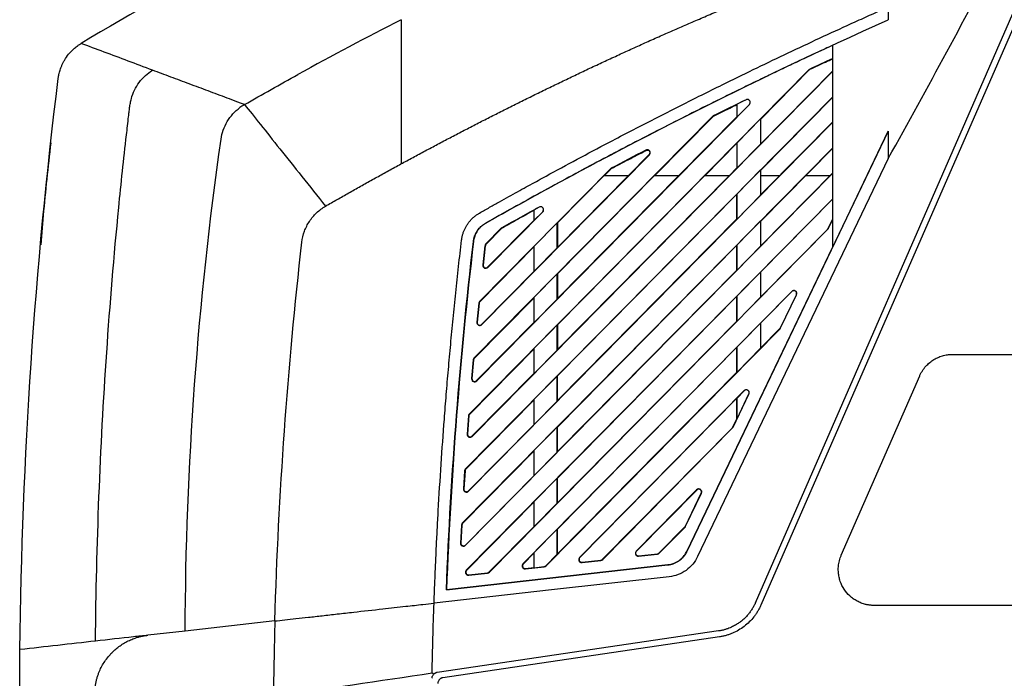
# Model space of a CAD drawing. Header units: millimetres. Extents: x -155 to 1130, y -373 to 1265.
# Tile 146 of 198: x 810 to 975, y 494 to 604. Entities that reach past the tile are written whole.
import ezdxf

# ---------------------------------------------------------------- set-up
doc = ezdxf.new("R2010")
doc.units = ezdxf.units.MM

msp = doc.modelspace()

# ---------------------------------------------------------------- linework, layer by layer
at = {"color": 7, "linetype": 'Continuous', "lineweight": 25}
for p, q in [((933.42, 506.77), (986, 627.11)), ((986.86, 626.57), (934.34, 506.37)), ((955.67, 606.47), (955.67, 604.3)), ((946.37, 566.29), (946.37, 600.06)), ((942.39, 595.95), (885.57, 538.4)), ((886.05, 534.61), (946.37, 595.71)), ((934.32, 587.71), (942.42, 595.92)), ((946.37, 595.77), (934.32, 583.58)), ((942.39, 595.95), (942.42, 595.92)), ((942.53, 596.05), (942.55, 596.02)), ((946.37, 591.44), (884.91, 529.19)), ((886.79, 543.9), (932.43, 590.14)), ((930.36, 590.19), (930.33, 590.14)), ((930.33, 590.14), (930.33, 588.08)), ((930.36, 588.07), (930.36, 590.19)), ((930.36, 588.07), (932.42, 590.15)), ((931.86, 590.92), (931.86, 590.94)), ((932.42, 590.15), (932.43, 590.14)), ((934.32, 579.17), (946.37, 591.39)), ((885.43, 525.44), (946.37, 587.17)), ((926.24, 588.14), (886.35, 547.73)), ((916.54, 578.22), (926.28, 588.1)), ((930.33, 588.08), (920.58, 578.22)), ((926.24, 588.14), (926.28, 588.1)), ((926.38, 588.24), (926.4, 588.19)), ((930.33, 588.08), (930.36, 588.07)), ((934.29, 587.72), (930.36, 583.75)), ((934.32, 587.71), (934.29, 587.72)), ((934.29, 587.72), (934.29, 583.5)), ((934.32, 583.58), (934.32, 587.71)), ((946.37, 587.23), (941.01, 581.81)), ((955.67, 585.69), (921.97, 515.36)), ((946.37, 566.29), (955.67, 585.69)), ((955.67, 585.69), (955.67, 581.1)), ((924.96, 578.22), (930.33, 583.66)), ((930.36, 583.75), (930.33, 583.66)), ((930.33, 583.66), (930.33, 579.54)), ((930.36, 579.52), (930.36, 583.75)), ((930.36, 579.52), (934.29, 583.5)), ((934.29, 583.5), (934.32, 583.58)), ((946.37, 582.9), (884.37, 520.1)), ((887.66, 553.32), (915.68, 581.71)), ((915.64, 581.75), (912.14, 578.22)), ((915.13, 582.45), (915.1, 582.51)), ((915.64, 581.75), (915.68, 581.71)), ((946.37, 582.87), (934.31, 570.64)), ((934.31, 575), (941.05, 581.83)), ((934.32, 570.63), (946.37, 582.84)), ((955.67, 581.1), (923.75, 514.5)), ((955.67, 581.1), (955.67, 581.11)), ((884.93, 516.4), (946.37, 578.63)), ((909.16, 579.37), (887.27, 557.19)), ((908.11, 578.22), (909.21, 579.33)), ((909.16, 579.37), (909.21, 579.33)), ((909.28, 579.46), (909.31, 579.41)), ((930.33, 579.54), (929.02, 578.22)), ((930.33, 579.54), (930.36, 579.52)), ((934.29, 579.18), (930.36, 575.2)), ((934.32, 579.17), (934.29, 579.18)), ((934.29, 579.18), (934.29, 574.96)), ((934.32, 578.61), (934.3, 578.6)), ((934.3, 578.6), (934.31, 575)), ((934.31, 566.46), (946.37, 578.67)), ((946.37, 578.69), (934.32, 566.5)), ((934.32, 575.04), (934.32, 578.61)), ((900.32, 549.14), (929.05, 578.22)), ((924.93, 578.22), (900.32, 553.26)), ((900.32, 557.68), (920.61, 578.22)), ((916.51, 578.22), (900.32, 561.8)), ((900.32, 566.22), (912.17, 578.22)), ((908.09, 578.22), (900.32, 570.34)), ((920.58, 578.22), (900.34, 557.74)), ((912.13, 578.22), (900.34, 566.28)), ((912.13, 578.22), (908.12, 578.22)), ((912.17, 578.22), (912.13, 578.22)), ((920.58, 578.22), (916.54, 578.22)), ((920.61, 578.22), (920.58, 578.22)), ((929.02, 578.22), (924.97, 578.22)), ((937.46, 578.22), (934.32, 578.22)), ((945.9, 578.22), (941.81, 578.22)), ((930.34, 575.16), (900.32, 544.72)), ((930.36, 575.2), (930.34, 575.16)), ((930.34, 570.99), (930.34, 575.16)), ((930.36, 570.98), (930.36, 575.2)), ((946.37, 574.36), (885.04, 512.24)), ((930.36, 570.98), (934.29, 574.96)), ((934.29, 574.96), (934.31, 575)), ((946.37, 574.33), (934.31, 562.1)), ((888.66, 562.88), (897.85, 572.18)), ((896.33, 572.4), (896.37, 572.47)), ((896.33, 572.4), (896.33, 570.73)), ((896.37, 572.47), (896.37, 570.71)), ((896.37, 570.71), (897.84, 572.2)), ((897.26, 572.96), (897.25, 572.97)), ((897.84, 572.2), (897.85, 572.18)), ((814.24, 571.61), (813.84, 566.65)), ((888.25, 570.24), (888.24, 570.26)), ((888.62, 562.92), (896.33, 570.73)), ((896.37, 570.71), (896.33, 570.73)), ((900.28, 570.36), (896.37, 566.39)), ((900.28, 570.36), (900.32, 570.34)), ((900.28, 566.14), (900.28, 570.36)), ((900.32, 540.6), (930.34, 570.99)), ((900.32, 566.22), (900.32, 570.34)), ((900.34, 566.28), (900.34, 570.33)), ((930.34, 570.99), (930.36, 570.98)), ((934.29, 570.65), (930.36, 566.66)), ((934.31, 570.64), (934.29, 570.65)), ((934.29, 570.65), (934.29, 566.43)), ((934.31, 570.64), (934.31, 566.46)), ((934.32, 566.5), (934.32, 570.63)), ((945.58, 569.37), (946.37, 571)), ((945.61, 569.36), (946.37, 570.94)), ((890.9, 569.42), (888.32, 566.8)), ((890.94, 569.38), (888.36, 566.76)), ((888.91, 511.89), (945.51, 569.22)), ((890.9, 569.42), (890.94, 569.38)), ((891.01, 569.5), (891.04, 569.45)), ((934.31, 557.92), (945.49, 569.24)), ((945.49, 569.24), (945.51, 569.22)), ((945.58, 569.37), (945.61, 569.36)), ((886.25, 567.22), (886.23, 567.22)), ((896.33, 566.3), (887.31, 557.15)), ((888.17, 566.51), (887.81, 563.29)), ((888.23, 566.5), (887.87, 563.28)), ((888.23, 566.5), (888.17, 566.51)), ((888.36, 566.76), (888.32, 566.8)), ((896.33, 566.3), (896.37, 566.39)), ((896.33, 566.3), (896.33, 562.19)), ((896.37, 566.39), (896.37, 562.17)), ((896.37, 562.17), (900.28, 566.14)), ((900.32, 566.22), (900.28, 566.14)), ((930.34, 566.62), (900.32, 536.18)), ((921.95, 515.36), (946.37, 566.32)), ((930.36, 566.66), (930.34, 566.62)), ((930.34, 562.44), (930.34, 566.62)), ((930.36, 562.44), (930.36, 566.66)), ((930.36, 562.44), (934.29, 566.43)), ((934.29, 566.43), (934.31, 566.46)), ((887.62, 553.36), (896.33, 562.19)), ((887.81, 563.29), (887.87, 563.28)), ((888.66, 562.88), (888.62, 562.92)), ((896.37, 562.17), (896.33, 562.19)), ((900.32, 532.06), (930.34, 562.44)), ((930.34, 562.44), (930.36, 562.44)), ((934.29, 562.11), (930.35, 558.12)), ((934.31, 562.1), (934.29, 562.11)), ((934.29, 562.11), (934.3, 557.89)), ((934.31, 562.1), (934.31, 557.92)), ((900.28, 561.82), (896.37, 557.85)), ((900.28, 561.82), (900.32, 561.8)), ((900.28, 557.59), (900.28, 561.82)), ((900.32, 557.68), (900.32, 561.8)), ((900.34, 557.74), (900.34, 561.79)), ((939.5, 558.86), (894.52, 513.3)), ((939.52, 558.84), (934.31, 553.56)), ((939.5, 558.86), (939.52, 558.84)), ((896.33, 557.76), (886.4, 547.69)), ((887.31, 557.15), (887.27, 557.19)), ((896.33, 557.76), (896.37, 557.85)), ((896.33, 557.76), (896.33, 553.65)), ((896.37, 557.85), (896.37, 553.63)), ((896.37, 553.63), (900.28, 557.59)), ((900.32, 557.68), (900.28, 557.59)), ((930.34, 558.07), (900.32, 527.64)), ((930.35, 558.12), (930.34, 558.07)), ((930.34, 553.9), (930.34, 558.07)), ((930.35, 553.89), (930.35, 558.12)), ((930.35, 553.89), (934.3, 557.89)), ((934.3, 557.89), (934.31, 557.92)), ((937.63, 552.78), (940.28, 558.31)), ((937.65, 552.76), (940.3, 558.29)), ((940.3, 558.29), (940.28, 558.31)), ((887.12, 556.89), (886.8, 553.72)), ((887.18, 556.89), (886.86, 553.72)), ((887.18, 556.89), (887.12, 556.89)), ((886.8, 553.72), (886.86, 553.72)), ((900.32, 523.52), (930.34, 553.9)), ((930.34, 553.9), (930.35, 553.89)), ((886.75, 543.94), (896.33, 553.65)), ((887.66, 553.32), (887.62, 553.36)), ((896.37, 553.63), (896.33, 553.65)), ((900.28, 553.27), (896.37, 549.31)), ((898.39, 512.95), (937.56, 552.63)), ((900.28, 553.27), (900.32, 553.26)), ((900.28, 549.05), (900.28, 553.27)), ((900.32, 549.14), (900.32, 553.26)), ((900.34, 549.19), (900.34, 553.25)), ((934.3, 553.57), (930.35, 549.57)), ((934.31, 553.56), (934.3, 553.57)), ((934.3, 553.57), (934.3, 549.35)), ((934.31, 553.56), (934.31, 549.39)), ((934.31, 549.39), (937.54, 552.65)), ((937.54, 552.65), (937.56, 552.63)), ((937.63, 552.78), (937.65, 552.76)), ((896.33, 549.22), (885.61, 538.35)), ((896.33, 549.22), (896.37, 549.31)), ((896.33, 549.22), (896.33, 545.11)), ((896.37, 549.31), (896.37, 545.09)), ((896.37, 545.09), (900.28, 549.05)), ((900.32, 549.14), (900.28, 549.05)), ((930.34, 549.53), (900.32, 519.1)), ((930.33, 545.36), (930.34, 549.53)), ((930.35, 549.57), (930.34, 549.53)), ((930.35, 545.35), (930.35, 549.57)), ((930.35, 545.35), (934.3, 549.35)), ((934.3, 549.35), (934.31, 549.39)), ((886.21, 547.42), (885.93, 544.29)), ((886.27, 547.42), (885.99, 544.29)), ((886.27, 547.42), (886.21, 547.42)), ((886.4, 547.69), (886.35, 547.73)), ((966.41, 548.33), (1065.12, 548.33)), ((885.93, 544.29), (885.99, 544.29)), ((886, 534.65), (896.33, 545.11)), ((886.79, 543.9), (886.75, 543.94)), ((896.37, 545.09), (896.33, 545.11)), ((900.28, 544.73), (896.37, 540.77)), ((900.28, 544.73), (900.32, 544.72)), ((900.28, 540.51), (900.28, 544.73)), ((900.32, 514.98), (930.33, 545.36)), ((900.32, 540.6), (900.32, 544.72)), ((930.33, 545.36), (930.35, 545.35)), ((947.81, 514.73), (960.92, 544.73)), ((931.55, 542.27), (904, 514.36)), ((931.56, 542.25), (930.35, 541.03)), ((931.55, 542.27), (931.56, 542.25)), ((896.33, 540.68), (884.96, 529.14)), ((896.33, 540.68), (896.37, 540.77)), ((896.33, 540.68), (896.33, 536.56)), ((896.37, 540.77), (896.37, 536.55)), ((896.37, 536.55), (900.28, 540.51)), ((900.32, 540.6), (900.28, 540.51)), ((930.33, 540.99), (904.04, 514.33)), ((929.7, 536.17), (932.35, 541.7)), ((930.35, 541.03), (930.33, 540.99)), ((930.33, 537.56), (930.33, 540.99)), ((930.35, 537.56), (932.34, 541.71)), ((930.35, 537.56), (930.35, 541.03)), ((932.35, 541.7), (932.34, 541.71)), ((885.43, 538.08), (885.19, 535)), ((885.49, 538.08), (885.25, 534.99)), ((885.49, 538.08), (885.43, 538.08)), ((885.61, 538.35), (885.57, 538.4)), ((929.67, 536.18), (930.33, 537.56)), ((930.33, 537.56), (930.35, 537.56)), ((885.39, 525.49), (896.33, 536.56)), ((896.37, 536.55), (896.33, 536.56)), ((900.28, 536.19), (896.37, 532.23)), ((900.28, 536.19), (900.32, 536.18)), ((900.28, 531.97), (900.28, 536.19)), ((900.32, 532.06), (900.32, 536.18)), ((907.84, 514.05), (929.58, 536.06)), ((907.87, 514.02), (929.61, 536.03)), ((929.58, 536.06), (929.61, 536.03)), ((929.67, 536.18), (929.7, 536.17)), ((885.19, 535), (885.25, 534.99)), ((886.05, 534.61), (886, 534.65)), ((896.33, 532.14), (884.42, 520.06)), ((896.33, 532.14), (896.37, 532.23)), ((896.33, 532.14), (896.33, 528.02)), ((896.37, 532.23), (896.37, 528.01)), ((896.37, 528.01), (900.28, 531.97)), ((900.32, 532.06), (900.28, 531.97)), ((884.96, 529.14), (884.91, 529.19)), ((884.77, 528.87), (884.57, 525.83)), ((884.83, 528.87), (884.64, 525.82)), ((884.83, 528.87), (884.77, 528.87)), ((884.89, 516.44), (896.33, 528.02)), ((896.37, 528.01), (896.33, 528.02)), ((900.28, 527.65), (896.37, 523.69)), ((900.28, 527.65), (900.32, 527.64)), ((900.28, 523.43), (900.28, 527.65)), ((900.32, 523.52), (900.32, 527.64)), ((884.57, 525.83), (884.64, 525.82)), ((923.59, 525.67), (913.48, 515.43)), ((923.59, 525.67), (923.62, 525.64)), ((885.43, 525.44), (885.39, 525.49)), ((923.62, 525.64), (913.51, 515.4)), ((921.71, 519.59), (924.37, 525.12)), ((921.75, 519.57), (924.4, 525.1)), ((924.4, 525.1), (924.37, 525.12)), ((896.33, 523.6), (885.09, 512.2)), ((896.33, 523.6), (896.37, 523.69)), ((896.33, 523.6), (896.33, 519.48)), ((896.37, 523.69), (896.37, 519.47)), ((896.37, 519.47), (900.28, 523.43)), ((900.32, 523.52), (900.28, 523.43)), ((884.23, 519.78), (884.08, 516.77)), ((884.29, 519.77), (884.14, 516.77)), ((884.29, 519.77), (884.23, 519.78)), ((884.42, 520.06), (884.37, 520.1)), ((888.87, 511.93), (896.33, 519.48)), ((896.37, 519.47), (896.33, 519.48)), ((900.28, 519.11), (896.37, 515.15)), ((900.28, 519.11), (900.32, 519.1)), ((900.28, 514.89), (900.28, 519.11)), ((900.32, 514.98), (900.32, 519.1)), ((917.32, 515.11), (921.63, 519.46)), ((917.35, 515.08), (921.65, 519.43)), ((921.63, 519.46), (921.65, 519.43)), ((921.71, 519.59), (921.75, 519.57)), ((884.08, 516.77), (884.14, 516.77)), ((884.93, 516.4), (884.89, 516.44)), ((896.33, 515.06), (894.56, 513.26)), ((896.33, 515.06), (896.37, 515.15)), ((896.33, 515.06), (896.33, 512.67)), ((896.37, 515.15), (896.37, 512.63)), ((898.38, 512.97), (900.28, 514.89)), ((900.32, 514.98), (900.28, 514.89)), ((904.04, 514.33), (904, 514.36)), ((913.51, 515.4), (913.48, 515.43)), ((913.89, 514.62), (917.05, 514.98)), ((913.89, 514.58), (917.05, 514.93)), ((913.89, 514.62), (913.89, 514.58)), ((917.05, 514.93), (917.05, 514.98)), ((917.35, 515.08), (917.32, 515.11)), ((921.95, 515.36), (921.97, 515.36)), ((918.79, 513.1), (881.71, 508.94)), ((881.73, 508.96), (918.79, 513.12)), ((894.56, 513.26), (894.52, 513.3)), ((894.93, 512.45), (898.09, 512.81)), ((894.93, 512.51), (896.33, 512.67)), ((894.93, 512.51), (894.93, 512.45)), ((896.37, 512.63), (896.33, 512.67)), ((896.37, 512.63), (898.09, 512.83)), ((898.09, 512.81), (898.09, 512.83)), ((898.39, 512.95), (898.38, 512.97)), ((904.41, 513.57), (907.57, 513.92)), ((904.41, 513.52), (907.57, 513.87)), ((904.41, 513.57), (904.41, 513.52)), ((907.57, 513.87), (907.57, 513.92)), ((907.87, 514.02), (907.84, 514.05)), ((918.79, 513.12), (918.79, 513.1)), ((885.09, 512.2), (885.04, 512.24)), ((885.45, 511.45), (888.61, 511.8)), ((885.45, 511.39), (888.61, 511.74)), ((885.45, 511.45), (885.45, 511.39)), ((888.61, 511.74), (888.61, 511.8)), ((888.91, 511.89), (888.87, 511.93)), ((881.73, 508.96), (881.71, 508.94)), ((1065.12, 506.33), (953.3, 506.33)), ((853, 503.73), (838, 502.04)), ((838, 502.04), (831.74, 501.34)), ((927.26, 502.06), (880.15, 495.1)), ((927.41, 501.07), (881.13, 494.24)), ((879.61, 494.84), (879.32, 494.98))]:
    msp.add_line(p, q, dxfattribs=at)
at = {"color": 7, "linetype": 'Continuous', "lineweight": 25, "flags": 128}
msp.add_lwpolyline([(919.01, 511.13), (899.33, 508.92), (879.65, 506.71)], dxfattribs=at)
at = {"color": 7, "linetype": 'Continuous', "lineweight": 25}
msp.add_arc((1660.3, 489.95), 850, 173.66542, 174.48744, dxfattribs=at)
for points in [[(874.14, 628.77), (855.83, 620.2), (837.94, 610.72), (820.59, 600.35)], [(955.67, 581.11), (962.27, 592.97), (968.74, 604.91), (975.08, 616.92)], [(874.14, 604.32), (868.33, 601.36), (862.57, 598.3), (856.87, 595.15)], [(888.24, 570.26), (910.47, 582.83), (933, 594.17), (955.67, 604.3)], [(946.37, 597.84), (945.09, 597.25), (943.81, 596.65), (942.53, 596.05)], [(847.93, 590.12), (850.89, 591.82), (853.87, 593.5), (856.87, 595.15)], [(942.53, 596.05), (942.48, 596.03), (942.43, 595.99), (942.39, 595.95)], [(810.35, 498.94), (810.69, 530.87), (812.83, 562.77), (816.75, 594.46)], [(847.86, 590.08), (847.62, 589.94), (847.39, 589.79), (847.17, 589.62)], [(847.93, 590.12), (847.91, 590.1), (847.88, 590.09), (847.86, 590.08)], [(847.93, 590.12), (849.49, 588.17), (853.56, 583.07), (858.81, 576.49), (861.49, 573.13)], [(931.86, 590.94), (930.03, 590.05), (928.2, 589.14), (926.38, 588.24)], [(931.86, 590.92), (931.36, 590.68), (930.86, 590.43), (930.36, 590.19)], [(926.38, 588.24), (926.33, 588.21), (926.28, 588.18), (926.24, 588.14)], [(838, 502.04), (838.11, 529.56), (840.11, 557.07), (844, 584.31)], [(915.1, 582.51), (913.16, 581.5), (911.22, 580.49), (909.28, 579.46)], [(909.28, 579.46), (909.24, 579.44), (909.2, 579.41), (909.16, 579.37)], [(857.54, 567.1), (857.6, 567.72), (857.89, 568.95), (858.74, 570.63), (859.94, 572.07), (860.95, 572.82), (861.49, 573.13)], [(897.25, 572.97), (895.17, 571.83), (893.09, 570.67), (891.01, 569.5)], [(897.26, 572.96), (896.96, 572.8), (896.67, 572.63), (896.37, 572.47)], [(891.01, 569.5), (890.97, 569.48), (890.93, 569.45), (890.9, 569.42)], [(945.51, 569.22), (945.55, 569.26), (945.58, 569.31), (945.61, 569.36)], [(853, 503.73), (853.63, 524.93), (855.15, 546.1), (857.54, 567.1)], [(881.71, 508.94), (882.47, 528.42), (883.97, 547.86), (886.23, 567.22)], [(886.25, 567.22), (883.99, 547.87), (882.48, 528.42), (881.73, 508.96)], [(888.32, 566.8), (888.24, 566.72), (888.19, 566.62), (888.18, 566.51)], [(888.36, 566.76), (888.29, 566.69), (888.25, 566.6), (888.24, 566.5)], [(887.27, 557.19), (887.19, 557.11), (887.14, 557.01), (887.12, 556.89)], [(887.31, 557.15), (887.24, 557.08), (887.19, 556.99), (887.18, 556.89)], [(937.56, 552.63), (937.6, 552.67), (937.63, 552.71), (937.65, 552.76)], [(886.35, 547.73), (886.27, 547.65), (886.22, 547.54), (886.21, 547.42)], [(886.4, 547.69), (886.32, 547.61), (886.28, 547.52), (886.27, 547.42)], [(885.57, 538.4), (885.49, 538.31), (885.44, 538.2), (885.43, 538.08)], [(885.61, 538.35), (885.54, 538.28), (885.5, 538.18), (885.49, 538.08)], [(929.61, 536.03), (929.64, 536.07), (929.68, 536.12), (929.7, 536.17)], [(884.91, 529.19), (884.83, 529.1), (884.78, 528.99), (884.77, 528.87)], [(884.96, 529.14), (884.88, 529.07), (884.84, 528.97), (884.83, 528.87)], [(884.37, 520.1), (884.29, 520.02), (884.24, 519.9), (884.23, 519.78)], [(884.42, 520.06), (884.34, 519.98), (884.3, 519.88), (884.29, 519.77)], [(921.65, 519.43), (921.69, 519.47), (921.72, 519.52), (921.75, 519.57)], [(917.05, 514.98), (917.15, 514.99), (917.25, 515.03), (917.32, 515.11)], [(917.05, 514.93), (917.17, 514.95), (917.27, 515), (917.35, 515.08)], [(898.09, 512.83), (898.2, 512.84), (898.3, 512.89), (898.38, 512.97)], [(898.09, 512.81), (898.21, 512.82), (898.31, 512.87), (898.39, 512.95)], [(907.57, 513.92), (907.67, 513.93), (907.77, 513.98), (907.84, 514.05)], [(907.57, 513.87), (907.69, 513.88), (907.79, 513.93), (907.87, 514.02)], [(888.61, 511.8), (888.71, 511.82), (888.8, 511.86), (888.87, 511.93)], [(888.61, 511.74), (888.73, 511.76), (888.83, 511.81), (888.91, 511.89)], [(879.32, 494.98), (879.4, 498.91), (879.51, 502.82), (879.65, 506.71)], [(810.3, 489.95), (810.3, 492.95), (810.32, 495.95), (810.35, 498.94)], [(879.32, 494.98), (870.46, 493.67), (861.59, 492.36), (852.73, 491.06)]]:
    msp.add_open_spline(points, degree=3, dxfattribs=at)
for points, knots in [([(861.49, 573.13), (862.14, 573.5), (863.43, 574.25), (865.38, 575.35), (867.35, 576.46), (869.33, 577.57), (871.33, 578.67), (873.34, 579.78), (875.37, 580.88), (877.42, 581.98), (879.48, 583.08), (881.55, 584.18), (883.65, 585.27), (885.75, 586.37), (887.88, 587.46), (890.02, 588.55), (892.18, 589.63), (894.35, 590.71), (896.54, 591.79), (898.74, 592.87), (900.96, 593.94), (903.2, 595.01), (905.45, 596.08), (907.72, 597.14), (910, 598.19), (912.3, 599.25), (914.62, 600.3), (916.95, 601.34), (919.3, 602.38), (921.67, 603.41), (924.05, 604.44), (926.45, 605.47), (928.86, 606.48), (931.29, 607.5), (933.73, 608.5), (936.2, 609.5), (938.67, 610.5), (941.17, 611.49), (943.68, 612.47), (946.21, 613.44), (948.75, 614.41), (951.31, 615.37), (953.88, 616.32), (956.47, 617.27), (959.08, 618.21), (961.7, 619.13), (964.34, 620.06), (966.99, 620.97), (969.66, 621.87), (972.34, 622.77), (975.05, 623.66), (977.76, 624.53), (980.49, 625.4), (983.24, 626.26), (985.08, 626.82), (986, 627.11)], [0, 0, 0, 0, 0.016402, 0.032901, 0.049496, 0.066188, 0.082977, 0.099862, 0.116844, 0.133922, 0.151097, 0.168367, 0.185734, 0.203196, 0.220755, 0.238409, 0.256159, 0.274005, 0.291946, 0.309982, 0.328113, 0.34634, 0.364662, 0.383078, 0.401589, 0.420195, 0.438895, 0.457689, 0.476577, 0.495559, 0.514634, 0.533803, 0.553066, 0.572421, 0.59187, 0.611411, 0.631045, 0.650771, 0.670589, 0.690499, 0.7105, 0.730593, 0.750778, 0.771053, 0.791418, 0.811874, 0.83242, 0.853056, 0.873782, 0.894597, 0.915501, 0.936493, 0.957574, 0.978743, 1, 1, 1, 1]), ([(887.27, 571.98), (887.83, 572.3), (888.93, 572.92), (890.56, 573.84), (892.12, 574.71), (893.62, 575.54), (895.05, 576.33), (896.42, 577.08), (899.03, 578.51), (902.96, 580.64), (908.79, 583.74), (915.23, 587.09), (922.22, 590.64), (930.31, 594.65), (939.59, 599.12), (947.5, 602.79), (952.89, 605.22), (954.74, 606.05), (955.67, 606.47)], [0, 0, 0, 0, 0.02534, 0.04969, 0.073044, 0.095399, 0.116751, 0.137098, 0.156439, 0.233408, 0.31169, 0.41517, 0.517476, 0.618611, 0.768578, 0.920741, 0.960054, 1, 1, 1, 1]), ([(874.14, 604.32), (874.14, 603.6), (874.14, 602.83), (874.14, 601.19), (874.14, 600.32), (874.14, 597.59), (874.14, 595.64), (874.14, 592.54), (874.14, 591.48), (874.14, 589.84), (874.14, 589.29), (874.14, 588.18), (874.14, 587.62), (874.14, 584.83), (874.14, 582.54), (874.14, 580.21)], [0, 0, 0, 0, 0.125, 0.125, 0.25, 0.25, 0.5, 0.5, 0.625, 0.625, 0.6875, 0.6875, 0.75, 0.75, 1, 1, 1, 1]), ([(816.75, 594.46), (816.76, 594.54), (816.79, 594.73), (816.84, 595.03), (816.91, 595.36), (817.01, 595.71), (817.13, 596.1), (817.29, 596.51), (817.48, 596.94), (817.71, 597.39), (818.09, 598.02), (818.62, 598.72), (819.28, 599.39), (819.84, 599.85), (820.27, 600.15), (820.5, 600.29), (820.59, 600.35)], [0, 0, 0, 0, 0.036869, 0.07829, 0.124337, 0.175071, 0.230539, 0.290763, 0.355736, 0.425409, 0.499684, 0.657733, 0.786473, 0.885941, 0.956836, 1, 1, 1, 1]), ([(832.54, 595.87), (831.16, 596.39), (829.79, 596.9), (828.45, 597.41), (828.45, 597.41), (827.08, 597.92), (825.75, 598.42), (823.13, 599.4), (821.84, 599.88), (820.59, 600.35)], [0, 0, 0, 0, 0.330355, 0.330355, 0.330357, 0.330357, 0.665178, 0.665178, 1, 1, 1, 1]), ([(946.37, 600.05), (945.51, 599.65), (943.79, 598.85), (941.21, 597.64), (938.64, 596.43), (936.07, 595.2), (933.51, 593.97), (930.95, 592.72), (928.4, 591.47), (925.11, 589.84), (921.08, 587.82), (916.34, 585.41), (911.61, 582.96), (906.91, 580.48), (902.21, 577.96), (897.54, 575.42), (892.88, 572.85), (889.79, 571.11), (888.25, 570.24)], [0, 0, 0, 0, 0.043524, 0.087052, 0.130583, 0.17412, 0.217662, 0.261209, 0.304763, 0.348323, 0.429857, 0.511362, 0.592842, 0.674301, 0.755743, 0.837171, 0.918589, 1, 1, 1, 1]), ([(942.55, 596.02), (943.41, 596.42), (944.28, 596.83), (945.15, 597.24), (945.55, 597.43), (945.96, 597.61), (946.37, 597.8)], [0, 0, 0, 0, 0.002871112, 0.002871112, 0.002871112, 0.004215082, 0.004215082, 0.004215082, 0.004215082]), ([(823, 500.36), (823.06, 508.44), (823.26, 516.49), (823.89, 532.57), (824.32, 540.6), (825.42, 556.71), (826.42, 568.82), (827.82, 582), (828.44, 587.33), (828.59, 588.6), (828.63, 588.98), (828.65, 589.11), (828.68, 589.36), (828.69, 589.49), (828.74, 589.87), (828.78, 590.12), (828.87, 590.62), (828.92, 590.87), (829.26, 592.1), (829.71, 593.03), (830.92, 594.65), (831.68, 595.35), (832.54, 595.87)], [0, 0, 0, 0, 0.25, 0.25, 0.5, 0.5, 0.75, 0.875, 0.90625, 0.914063, 0.914063, 0.917969, 0.917969, 0.921875, 0.921875, 0.929688, 0.929688, 0.9375, 0.9375, 0.96875, 0.96875, 1, 1, 1, 1]), ([(847.93, 590.12), (847.71, 590.2), (847.28, 590.36), (846.31, 590.73), (845.02, 591.21), (843.43, 591.8), (841.84, 592.4), (840.26, 592.99), (838.69, 593.57), (837.14, 594.16), (835.59, 594.73), (834.06, 595.31), (833.05, 595.69), (832.54, 595.87)], [0, 0, 0, 0, 0.041129, 0.082306, 0.183814, 0.285456, 0.387239, 0.489188, 0.591257, 0.693371, 0.795527, 0.897761, 1, 1, 1, 1]), ([(942.42, 595.92), (942.43, 595.93), (942.44, 595.94), (942.45, 595.95), (942.46, 595.96), (942.47, 595.97), (942.48, 595.98), (942.5, 595.99), (942.53, 596.01), (942.55, 596.02)], [0, 0, 0, 0, 0.0000445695, 0.0000445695, 0.0000445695, 0.0000891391, 0.0000891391, 0.0000891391, 0.0001619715, 0.0001619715, 0.0001619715, 0.0001619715]), ([(926.4, 588.19), (927.31, 588.64), (928.22, 589.1), (929.14, 589.55), (929.53, 589.74), (929.93, 589.94), (930.33, 590.14)], [0, 0, 0, 0, 0.003054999, 0.003054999, 0.003054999, 0.004388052, 0.004388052, 0.004388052, 0.004388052]), ([(932.43, 590.14), (932.5, 590.21), (932.59, 590.36), (932.57, 590.64), (932.47, 590.81), (932.34, 590.93), (932.19, 590.98), (932.03, 591), (931.91, 590.97), (931.86, 590.94)], [0, 0, 0, 0, 0.25, 0.375, 0.5, 0.625, 0.75, 0.875, 1, 1, 1, 1]), ([(932.42, 590.15), (932.44, 590.17), (932.47, 590.2), (932.51, 590.26), (932.53, 590.33), (932.55, 590.39), (932.56, 590.5), (932.55, 590.65), (932.46, 590.8), (932.34, 590.91), (932.19, 590.97), (932.02, 590.98), (931.92, 590.94), (931.86, 590.92)], [0, 0, 0, 0, 0.053203, 0.104788, 0.155902, 0.207724, 0.261386, 0.39125, 0.521661, 0.639641, 0.758091, 0.878276, 1, 1, 1, 1]), ([(844, 584.31), (844.14, 585.36), (844.51, 586.38), (845.59, 588.19), (846.32, 588.99), (847.17, 589.62)], [0, 0, 0, 0, 0.5, 0.5, 1, 1, 1, 1]), ([(926.28, 588.1), (926.29, 588.11), (926.3, 588.12), (926.31, 588.13), (926.32, 588.14), (926.33, 588.15), (926.34, 588.16), (926.36, 588.17), (926.38, 588.18), (926.4, 588.19)], [0, 0, 0, 0, 0.0000416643, 0.0000416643, 0.0000416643, 0.0000833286, 0.0000833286, 0.0000833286, 0.0001474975, 0.0001474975, 0.0001474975, 0.0001474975]), ([(909.31, 579.41), (910.28, 579.92), (911.25, 580.43), (912.22, 580.93), (912.7, 581.19), (913.18, 581.44), (913.67, 581.69), (914.15, 581.95), (914.64, 582.2), (915.13, 582.45)], [0, 0, 0, 0, 0.003281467, 0.003281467, 0.003281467, 0.004922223, 0.004922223, 0.004922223, 0.006562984, 0.006562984, 0.006562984, 0.006562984]), ([(915.68, 581.71), (915.75, 581.78), (915.84, 581.93), (915.82, 582.22), (915.72, 582.39), (915.58, 582.5), (915.44, 582.56), (915.28, 582.57), (915.15, 582.54), (915.1, 582.51)], [0, 0, 0, 0, 0.25, 0.375, 0.5, 0.625, 0.75, 0.875, 1, 1, 1, 1]), ([(915.13, 582.45), (915.22, 582.5), (915.33, 582.51), (915.53, 582.47), (915.62, 582.4), (915.71, 582.28), (915.74, 582.23), (915.76, 582.14), (915.77, 582.08), (915.76, 581.93), (915.71, 581.83), (915.64, 581.75)], [0, 0, 0, 0, 0.25, 0.25, 0.5, 0.5, 0.625, 0.625, 0.75, 0.75, 1, 1, 1, 1]), ([(909.21, 579.33), (909.22, 579.34), (909.22, 579.34), (909.23, 579.35), (909.24, 579.36), (909.25, 579.37), (909.27, 579.38), (909.28, 579.39), (909.3, 579.4), (909.31, 579.41)], [0, 0, 0, 0, 0.0000385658, 0.0000385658, 0.0000385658, 0.0000771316, 0.0000771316, 0.0000771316, 0.0001326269, 0.0001326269, 0.0001326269, 0.0001326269]), ([(884.26, 567.45), (884.27, 567.54), (884.29, 567.71), (884.34, 567.96), (884.4, 568.21), (884.46, 568.46), (884.54, 568.7), (884.63, 568.94), (884.72, 569.18), (884.83, 569.41), (884.95, 569.64), (885.08, 569.86), (885.26, 570.14), (885.49, 570.46), (885.8, 570.82), (886.13, 571.16), (886.48, 571.46), (886.86, 571.74), (887.13, 571.9), (887.27, 571.98)], [0, 0, 0, 0, 0.046005, 0.09165, 0.137016, 0.182187, 0.227247, 0.272281, 0.317376, 0.362617, 0.408087, 0.45387, 0.500048, 0.584275, 0.667452, 0.75009, 0.832713, 0.915845, 1, 1, 1, 1]), ([(896.33, 572.4), (895.77, 572.09), (895.21, 571.78), (894.65, 571.47), (894.05, 571.14), (893.45, 570.8), (892.84, 570.46), (892.24, 570.13), (891.64, 569.79), (891.04, 569.45)], [0.001079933, 0.001079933, 0.001079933, 0.001079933, 0.003002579, 0.003002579, 0.003002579, 0.005071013, 0.005071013, 0.005071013, 0.00713946, 0.00713946, 0.00713946, 0.00713946]), ([(897.85, 572.18), (897.92, 572.26), (898.01, 572.41), (897.98, 572.69), (897.88, 572.86), (897.74, 572.98), (897.59, 573.03), (897.43, 573.04), (897.31, 573.01), (897.25, 572.97)], [0, 0, 0, 0, 0.25, 0.375, 0.5, 0.625, 0.75, 0.875, 1, 1, 1, 1]), ([(897.84, 572.2), (897.92, 572.28), (897.97, 572.39), (897.98, 572.56), (897.97, 572.62), (897.94, 572.73), (897.91, 572.78), (897.81, 572.92), (897.71, 572.98), (897.48, 573.03), (897.36, 573.01), (897.26, 572.96)], [0, 0, 0, 0, 0.25, 0.25, 0.375, 0.375, 0.5, 0.5, 0.75, 0.75, 1, 1, 1, 1]), ([(886.23, 567.22), (886.24, 567.29), (886.26, 567.43), (886.3, 567.64), (886.35, 567.84), (886.41, 568.04), (886.48, 568.24), (886.56, 568.43), (886.65, 568.61), (886.76, 568.8), (886.9, 569.03), (887.09, 569.29), (887.34, 569.57), (887.62, 569.83), (887.92, 570.06), (888.13, 570.19), (888.24, 570.26)], [0, 0, 0, 0, 0.055983, 0.11148, 0.166643, 0.221624, 0.276578, 0.331661, 0.387025, 0.442823, 0.499203, 0.600504, 0.700333, 0.799586, 0.899174, 1, 1, 1, 1]), ([(888.25, 570.24), (888.19, 570.21), (888.07, 570.13), (887.89, 570.02), (887.73, 569.89), (887.57, 569.76), (887.42, 569.62), (887.27, 569.47), (887.14, 569.31), (887.01, 569.15), (886.85, 568.93), (886.69, 568.65), (886.52, 568.31), (886.4, 567.96), (886.3, 567.6), (886.26, 567.35), (886.25, 567.22)], [0, 0, 0, 0, 0.056125, 0.111749, 0.167024, 0.222102, 0.277139, 0.33229, 0.38771, 0.443551, 0.499963, 0.601162, 0.700868, 0.799972, 0.899383, 1, 1, 1, 1]), ([(891.04, 569.45), (891.03, 569.45), (891.02, 569.44), (891.01, 569.43), (891, 569.43), (890.99, 569.42), (890.98, 569.41), (890.97, 569.4), (890.95, 569.39), (890.94, 569.38)], [0, 0, 0, 0, 0.0000352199, 0.0000352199, 0.0000352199, 0.0000704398, 0.0000704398, 0.0000704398, 0.0001235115, 0.0001235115, 0.0001235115, 0.0001235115]), ([(945.49, 569.24), (945.5, 569.25), (945.51, 569.26), (945.52, 569.27), (945.53, 569.28), (945.54, 569.29), (945.55, 569.31), (945.56, 569.33), (945.57, 569.35), (945.58, 569.37)], [0, 0, 0, 0, 0.0000419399, 0.0000419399, 0.0000419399, 0.0000838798, 0.0000838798, 0.0000838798, 0.0001577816, 0.0001577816, 0.0001577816, 0.0001577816]), ([(879.65, 506.71), (879.69, 507.71), (879.76, 509.73), (879.89, 512.78), (880.03, 515.87), (880.18, 519.01), (880.44, 523.72), (880.82, 529.88), (881.28, 536.35), (881.69, 541.62), (882.05, 545.8), (882.43, 550.03), (882.84, 554.31), (883.28, 558.65), (883.75, 563.04), (884.09, 565.98), (884.26, 567.45)], [0, 0, 0, 0, 0.049268, 0.09931, 0.150133, 0.201743, 0.254137, 0.382439, 0.505519, 0.573537, 0.642417, 0.712167, 0.782804, 0.854332, 0.926729, 1, 1, 1, 1]), ([(887.81, 563.29), (887.8, 563.18), (887.83, 563.02), (887.93, 562.9), (888.01, 562.83), (888.05, 562.8), (888.29, 562.69), (888.51, 562.73), (888.66, 562.88)], [0, 0, 0, 0, 0.25, 0.375, 0.375, 0.5, 0.5, 1, 1, 1, 1]), ([(887.87, 563.28), (887.86, 563.19), (887.88, 563.1), (887.97, 562.94), (888.04, 562.87), (888.2, 562.79), (888.29, 562.78), (888.47, 562.81), (888.56, 562.86), (888.62, 562.92)], [0, 0, 0, 0, 0.25, 0.25, 0.5, 0.5, 0.75, 0.75, 1, 1, 1, 1]), ([(940.3, 558.29), (940.33, 558.35), (940.36, 558.47), (940.35, 558.63), (940.29, 558.78), (940.17, 558.91), (940, 559.01), (939.72, 559.02), (939.57, 558.93), (939.5, 558.86)], [0, 0, 0, 0, 0.125, 0.25, 0.375, 0.5, 0.625, 0.75, 1, 1, 1, 1]), ([(940.28, 558.31), (940.3, 558.36), (940.32, 558.41), (940.33, 558.52), (940.33, 558.58), (940.3, 558.68), (940.27, 558.73), (940.21, 558.82), (940.17, 558.86), (940.08, 558.93), (940.03, 558.95), (939.92, 558.98), (939.87, 558.99), (939.7, 558.97), (939.6, 558.92), (939.52, 558.84)], [0, 0, 0, 0, 0.125, 0.125, 0.25, 0.25, 0.375, 0.375, 0.5, 0.5, 0.625, 0.625, 0.75, 0.75, 1, 1, 1, 1]), ([(886.8, 553.72), (886.79, 553.62), (886.83, 553.46), (886.93, 553.34), (887.01, 553.27), (887.05, 553.24), (887.29, 553.13), (887.51, 553.17), (887.66, 553.32)], [0, 0, 0, 0, 0.25, 0.375, 0.375, 0.5, 0.5, 1, 1, 1, 1]), ([(886.87, 553.72), (886.86, 553.63), (886.88, 553.53), (886.96, 553.38), (887.03, 553.31), (887.2, 553.24), (887.29, 553.22), (887.47, 553.25), (887.55, 553.3), (887.62, 553.36)], [0, 0, 0, 0, 0.25, 0.25, 0.5, 0.5, 0.75, 0.75, 1, 1, 1, 1]), ([(937.54, 552.65), (937.55, 552.66), (937.56, 552.67), (937.57, 552.68), (937.57, 552.69), (937.58, 552.7), (937.59, 552.71), (937.6, 552.73), (937.62, 552.75), (937.63, 552.78)], [0, 0, 0, 0, 0.0000419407, 0.0000419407, 0.0000419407, 0.0000838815, 0.0000838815, 0.0000838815, 0.0001561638, 0.0001561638, 0.0001561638, 0.0001561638]), ([(960.92, 544.73), (960.95, 544.81), (961.02, 544.95), (961.13, 545.17), (961.25, 545.38), (961.37, 545.59), (961.51, 545.79), (961.65, 545.98), (961.94, 546.34), (962.41, 546.83), (963.12, 547.37), (963.89, 547.8), (964.58, 548.06), (965.14, 548.2), (965.56, 548.27), (965.98, 548.32), (966.27, 548.33), (966.41, 548.33)], [0, 0, 0, 0, 0.0351, 0.070059, 0.104935, 0.139785, 0.174667, 0.209638, 0.244757, 0.372349, 0.500017, 0.627609, 0.755276, 0.816597, 0.877619, 0.93865, 1, 1, 1, 1]), ([(885.93, 544.29), (885.93, 544.19), (885.96, 544.03), (886.06, 543.91), (886.14, 543.84), (886.19, 543.81), (886.42, 543.71), (886.64, 543.75), (886.79, 543.9)], [0, 0, 0, 0, 0.25, 0.375, 0.375, 0.5, 0.5, 1, 1, 1, 1]), ([(886, 544.29), (885.99, 544.2), (886.01, 544.11), (886.1, 543.95), (886.17, 543.89), (886.33, 543.82), (886.42, 543.8), (886.6, 543.83), (886.68, 543.88), (886.75, 543.94)], [0, 0, 0, 0, 0.25, 0.25, 0.5, 0.5, 0.75, 0.75, 1, 1, 1, 1]), ([(932.35, 541.7), (932.38, 541.76), (932.41, 541.88), (932.4, 542.04), (932.33, 542.18), (932.21, 542.32), (932.05, 542.41), (931.76, 542.43), (931.61, 542.34), (931.55, 542.27)], [0, 0, 0, 0, 0.125, 0.25, 0.375, 0.5, 0.625, 0.75, 1, 1, 1, 1]), ([(932.34, 541.71), (932.35, 541.73), (932.36, 541.77), (932.38, 541.83), (932.39, 541.9), (932.39, 541.96), (932.37, 542.06), (932.31, 542.19), (932.19, 542.31), (932.03, 542.39), (931.86, 542.4), (931.69, 542.36), (931.6, 542.29), (931.56, 542.25)], [0, 0, 0, 0, 0.051476, 0.100731, 0.148705, 0.196416, 0.244896, 0.367776, 0.495079, 0.620944, 0.749334, 0.87491, 1, 1, 1, 1]), ([(929.58, 536.06), (929.59, 536.07), (929.6, 536.08), (929.61, 536.09), (929.62, 536.1), (929.63, 536.11), (929.63, 536.12), (929.65, 536.14), (929.66, 536.16), (929.67, 536.18)], [0, 0, 0, 0, 0.0000419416, 0.0000419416, 0.0000419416, 0.0000838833, 0.0000838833, 0.0000838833, 0.0001545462, 0.0001545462, 0.0001545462, 0.0001545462]), ([(885.19, 535), (885.19, 534.89), (885.22, 534.74), (885.32, 534.62), (885.4, 534.55), (885.45, 534.52), (885.68, 534.42), (885.9, 534.46), (886.05, 534.61)], [0, 0, 0, 0, 0.25, 0.375, 0.375, 0.5, 0.5, 1, 1, 1, 1]), ([(885.26, 534.99), (885.25, 534.9), (885.27, 534.81), (885.36, 534.66), (885.43, 534.6), (885.59, 534.52), (885.69, 534.51), (885.86, 534.54), (885.94, 534.59), (886, 534.65)], [0, 0, 0, 0, 0.25, 0.25, 0.5, 0.5, 0.75, 0.75, 1, 1, 1, 1]), ([(884.58, 525.83), (884.57, 525.72), (884.61, 525.57), (884.71, 525.45), (884.79, 525.38), (884.83, 525.36), (885.07, 525.25), (885.28, 525.29), (885.43, 525.44)], [0, 0, 0, 0, 0.25, 0.375, 0.375, 0.5, 0.5, 1, 1, 1, 1]), ([(884.64, 525.82), (884.63, 525.73), (884.65, 525.64), (884.75, 525.49), (884.82, 525.43), (884.98, 525.36), (885.07, 525.35), (885.24, 525.38), (885.32, 525.42), (885.39, 525.49)], [0, 0, 0, 0, 0.25, 0.25, 0.5, 0.5, 0.75, 0.75, 1, 1, 1, 1]), ([(924.4, 525.1), (924.43, 525.16), (924.46, 525.28), (924.45, 525.44), (924.38, 525.58), (924.26, 525.72), (924.09, 525.81), (923.81, 525.83), (923.66, 525.74), (923.59, 525.67)], [0, 0, 0, 0, 0.125, 0.25, 0.375, 0.5, 0.625, 0.75, 1, 1, 1, 1]), ([(924.37, 525.12), (924.39, 525.17), (924.4, 525.22), (924.42, 525.33), (924.41, 525.38), (924.38, 525.49), (924.36, 525.53), (924.3, 525.62), (924.26, 525.66), (924.17, 525.73), (924.12, 525.75), (924.02, 525.78), (923.96, 525.78), (923.8, 525.77), (923.7, 525.72), (923.62, 525.64)], [0, 0, 0, 0, 0.125, 0.125, 0.25, 0.25, 0.375, 0.375, 0.5, 0.5, 0.625, 0.625, 0.75, 0.75, 1, 1, 1, 1]), ([(921.63, 519.46), (921.64, 519.47), (921.64, 519.48), (921.65, 519.49), (921.66, 519.5), (921.67, 519.52), (921.68, 519.53), (921.69, 519.55), (921.7, 519.57), (921.71, 519.59)], [0, 0, 0, 0, 0.0000419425, 0.0000419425, 0.0000419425, 0.0000838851, 0.0000838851, 0.0000838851, 0.0001529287, 0.0001529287, 0.0001529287, 0.0001529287]), ([(884.08, 516.77), (884.07, 516.67), (884.11, 516.52), (884.21, 516.4), (884.29, 516.34), (884.34, 516.31), (884.57, 516.21), (884.79, 516.25), (884.93, 516.4)], [0, 0, 0, 0, 0.25, 0.375, 0.375, 0.5, 0.5, 1, 1, 1, 1]), ([(884.14, 516.77), (884.14, 516.68), (884.16, 516.59), (884.25, 516.44), (884.32, 516.38), (884.48, 516.31), (884.57, 516.3), (884.75, 516.33), (884.83, 516.38), (884.89, 516.44)], [0, 0, 0, 0, 0.25, 0.25, 0.5, 0.5, 0.75, 0.75, 1, 1, 1, 1]), ([(904, 514.36), (903.94, 514.3), (903.86, 514.17), (903.85, 513.94), (903.91, 513.77), (904.01, 513.64), (904.14, 513.55), (904.27, 513.52), (904.36, 513.51), (904.41, 513.52)], [0, 0, 0, 0, 0.25, 0.375, 0.5, 0.625, 0.75, 0.875, 1, 1, 1, 1]), ([(904.04, 514.33), (903.97, 514.26), (903.93, 514.18), (903.9, 514), (903.91, 513.9), (903.99, 513.73), (904.06, 513.66), (904.22, 513.58), (904.32, 513.56), (904.41, 513.57)], [0, 0, 0, 0, 0.25, 0.25, 0.5, 0.5, 0.75, 0.75, 1, 1, 1, 1]), ([(913.48, 515.43), (913.42, 515.37), (913.34, 515.24), (913.33, 515), (913.39, 514.84), (913.49, 514.7), (913.63, 514.62), (913.75, 514.58), (913.84, 514.57), (913.89, 514.58)], [0, 0, 0, 0, 0.25, 0.375, 0.5, 0.625, 0.75, 0.875, 1, 1, 1, 1]), ([(913.51, 515.4), (913.45, 515.33), (913.4, 515.24), (913.37, 515.06), (913.39, 514.96), (913.47, 514.79), (913.54, 514.72), (913.7, 514.63), (913.8, 514.61), (913.89, 514.62)], [0, 0, 0, 0, 0.25, 0.25, 0.5, 0.5, 0.75, 0.75, 1, 1, 1, 1]), ([(921.97, 515.36), (921.94, 515.29), (921.87, 515.17), (921.77, 514.99), (921.66, 514.82), (921.54, 514.66), (921.42, 514.5), (921.28, 514.35), (921.14, 514.21), (920.99, 514.07), (920.83, 513.94), (920.58, 513.75), (920.24, 513.54), (919.82, 513.35), (919.45, 513.22), (919.13, 513.14), (918.9, 513.11), (918.79, 513.1)], [0, 0, 0, 0, 0.0507051, 0.1009307, 0.1508049, 0.2004586, 0.2500244, 0.2996357, 0.3494255, 0.3995254, 0.4500644, 0.5011684, 0.6280809, 0.7518539, 0.8335065, 0.9160252, 1, 1, 1, 1]), ([(918.79, 513.12), (918.86, 513.12), (918.99, 513.14), (919.19, 513.18), (919.39, 513.23), (919.58, 513.28), (919.86, 513.38), (920.23, 513.55), (920.64, 513.81), (920.98, 514.08), (921.28, 514.36), (921.54, 514.67), (921.76, 515), (921.89, 515.24), (921.95, 515.36)], [0, 0, 0, 0, 0.051202, 0.101676, 0.151549, 0.200951, 0.250017, 0.373564, 0.500569, 0.601749, 0.70124, 0.800077, 0.899316, 1, 1, 1, 1]), ([(923.75, 514.5), (923.32, 513.59), (922.64, 512.79), (920.99, 511.61), (920.02, 511.24), (919.01, 511.13)], [0, 0, 0, 0, 0.5, 0.5, 1, 1, 1, 1]), ([(953.3, 506.33), (953.22, 506.33), (953.06, 506.33), (952.81, 506.35), (952.57, 506.37), (952.33, 506.41), (952.09, 506.45), (951.69, 506.54), (951.13, 506.72), (950.44, 507.04), (949.8, 507.44), (949.03, 508.07), (948.23, 509.01), (947.69, 510.12), (947.42, 511.08), (947.31, 511.83), (947.29, 512.58), (947.36, 513.25), (947.48, 513.81), (947.62, 514.28), (947.75, 514.58), (947.81, 514.73)], [0, 0, 0, 0, 0.0205781, 0.0410905, 0.0615711, 0.082054, 0.1025736, 0.1231635, 0.1866379, 0.2501555, 0.3136299, 0.3771475, 0.5000125, 0.6228776, 0.686352, 0.7498696, 0.8133439, 0.8768615, 0.9179437, 0.9588988, 1, 1, 1, 1]), ([(894.52, 513.3), (894.46, 513.24), (894.38, 513.11), (894.37, 512.87), (894.43, 512.71), (894.53, 512.58), (894.66, 512.49), (894.79, 512.45), (894.88, 512.45), (894.93, 512.45)], [0, 0, 0, 0, 0.25, 0.375, 0.5, 0.625, 0.75, 0.875, 1, 1, 1, 1]), ([(894.56, 513.26), (894.5, 513.2), (894.45, 513.11), (894.43, 512.93), (894.44, 512.84), (894.52, 512.68), (894.58, 512.61), (894.74, 512.52), (894.84, 512.5), (894.93, 512.51)], [0, 0, 0, 0, 0.25, 0.25, 0.5, 0.5, 0.75, 0.75, 1, 1, 1, 1]), ([(885.04, 512.24), (884.98, 512.18), (884.9, 512.05), (884.89, 511.81), (884.95, 511.65), (885.05, 511.51), (885.18, 511.43), (885.3, 511.39), (885.4, 511.38), (885.45, 511.39)], [0, 0, 0, 0, 0.25, 0.375, 0.5, 0.625, 0.75, 0.875, 1, 1, 1, 1]), ([(885.09, 512.2), (885.02, 512.13), (884.98, 512.05), (884.95, 511.87), (884.96, 511.78), (885.04, 511.62), (885.11, 511.55), (885.26, 511.46), (885.36, 511.44), (885.45, 511.45)], [0, 0, 0, 0, 0.25, 0.25, 0.5, 0.5, 0.75, 0.75, 1, 1, 1, 1]), ([(853, 503.73), (853.55, 503.79), (854.73, 503.92), (856.6, 504.13), (858.69, 504.36), (861, 504.62), (863.53, 504.91), (866.9, 505.29), (870.72, 505.71), (874.59, 506.15), (877.45, 506.47), (879.03, 506.64), (879.65, 506.71)], [0, 0, 0, 0, 0.062286, 0.13274, 0.211357, 0.298138, 0.39309, 0.496229, 0.678367, 0.82307, 0.930298, 1, 1, 1, 1]), ([(933.42, 506.77), (933.38, 506.68), (933.31, 506.51), (933.18, 506.25), (933.04, 506), (932.88, 505.74), (932.72, 505.49), (932.54, 505.23), (932.35, 504.99), (932.15, 504.74), (931.93, 504.5), (931.71, 504.27), (931.47, 504.04), (931.21, 503.82), (930.98, 503.63), (930.75, 503.47), (930.52, 503.31), (930.25, 503.14), (929.94, 502.96), (929.6, 502.78), (929.21, 502.6), (928.78, 502.43), (928.31, 502.28), (927.8, 502.15), (927.44, 502.09), (927.26, 502.06)], [0, 0, 0, 0, 0.034898, 0.07045, 0.106645, 0.143471, 0.180913, 0.218953, 0.257571, 0.296746, 0.336453, 0.376664, 0.417351, 0.458481, 0.50002, 0.529759, 0.564225, 0.603385, 0.647183, 0.695536, 0.748327, 0.805398, 0.866545, 0.931515, 1, 1, 1, 1]), ([(934.34, 506.37), (934.3, 506.28), (934.22, 506.11), (934.1, 505.86), (933.96, 505.6), (933.82, 505.36), (933.67, 505.12), (933.51, 504.88), (933.35, 504.65), (933, 504.2), (932.43, 503.56), (931.56, 502.81), (930.62, 502.17), (929.76, 501.75), (929.06, 501.47), (928.52, 501.3), (927.97, 501.16), (927.59, 501.1), (927.41, 501.07)], [0, 0, 0, 0, 0.031261, 0.062453, 0.093607, 0.124757, 0.155934, 0.187171, 0.218499, 0.24995, 0.374782, 0.500291, 0.625721, 0.750608, 0.813222, 0.87549, 0.937664, 1, 1, 1, 1]), ([(853, 503.73), (852.98, 502.86), (852.93, 500.75), (852.87, 497.58), (852.81, 494.6), (852.76, 492.49), (852.74, 491.44), (852.73, 491.06)], [0, 0, 0, 0, 0.205061, 0.5, 0.7499999, 0.9097182, 1, 1, 1, 1]), ([(822.86, 491.51), (822.86, 491.61), (822.86, 491.8), (822.88, 492.09), (822.9, 492.38), (822.93, 492.66), (822.97, 492.94), (823.02, 493.22), (823.08, 493.5), (823.14, 493.78), (823.21, 494.05), (823.29, 494.32), (823.37, 494.59), (823.47, 494.85), (823.76, 495.61), (824.38, 496.82), (825.53, 498.29), (826.91, 499.51), (828.17, 500.28), (829.25, 500.74), (829.96, 500.99), (830.6, 501.15), (831.16, 501.27), (831.55, 501.32), (831.74, 501.34)], [0, 0, 0, 0, 0.019829, 0.039524, 0.059093, 0.078538, 0.097866, 0.117081, 0.136188, 0.155194, 0.174104, 0.192922, 0.211655, 0.230309, 0.248888, 0.373338, 0.499698, 0.620527, 0.748563, 0.809528, 0.872542, 0.913248, 0.955729, 1, 1, 1, 1]), ([(831.74, 501.34), (830.95, 501.25), (828.03, 500.93), (825.12, 500.6), (823, 500.36)], [0.0458053, 0.0458053, 0.0458053, 0.0458053, 0.2325, 0.7324983, 0.7324983, 0.7324983, 0.7324983]), ([(823, 500.36), (823, 500.36), (823, 500.36), (820.89, 500.13), (816.66, 499.65), (812.45, 499.18), (810.35, 498.94)], [0.732498, 0.732498, 0.732498, 0.732498, 0.7325, 0.7325, 1.2325, 1.7325, 1.7325, 1.7325, 1.7325]), ([(879.3, 494.14), (879.3, 494.17), (879.31, 494.24), (879.32, 494.33), (879.35, 494.43), (879.4, 494.55), (879.48, 494.7), (879.57, 494.79), (879.61, 494.84)], [0, 0, 0, 0, 0.124253, 0.248266, 0.373267, 0.500454, 0.750662, 1, 1, 1, 1]), ([(880.15, 495.1), (880.12, 495.1), (880.06, 495.09), (879.97, 495.06), (879.87, 495.02), (879.78, 494.97), (879.69, 494.91), (879.64, 494.86), (879.61, 494.84)], [0, 0, 0, 0, 0.1544621, 0.3145578, 0.4798226, 0.649655, 0.8233265, 1, 1, 1, 1]), ([(881.13, 494.24), (881.1, 494.23), (881.05, 494.22), (880.97, 494.2), (880.89, 494.17), (880.78, 494.12), (880.66, 494.04), (880.53, 493.92), (880.42, 493.77), (880.34, 493.61), (880.29, 493.44), (880.28, 493.33), (880.28, 493.27)], [0, 0, 0, 0, 0.0607421, 0.1210907, 0.1814836, 0.2423577, 0.3710965, 0.5001958, 0.6289071, 0.75798, 0.8789006, 1, 1, 1, 1])]:
    msp.add_open_spline(points, degree=3, knots=knots, dxfattribs=at)

doc.saveas('drawing.dxf')
